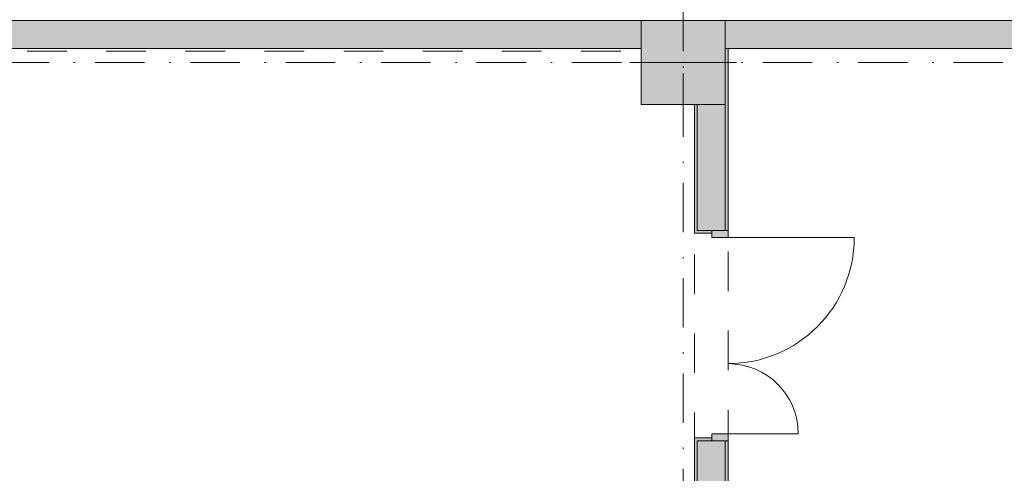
# Model space of a CAD drawing. Header units: millimetres. Extents: x 0 to 1184, y 0 to 836.
# Tile 114 of 241: x 664 to 734, y 420 to 453. Entities that reach past the tile are written whole.
import ezdxf
from ezdxf.xclip import XClip

# ---------------------------------------------------------------- set-up
doc = ezdxf.new("R2010")
doc.units = ezdxf.units.MM
doc.header["$MEASUREMENT"] = 0
doc.header["$XCLIPFRAME"] = 0
doc.linetypes.add('Штриховая', pattern=[5.644444, 2.822222, -2.822222])
doc.linetypes.add('Штрихпунктирная', pattern=[6.702778, 3.527778, -1.763889, 0, -1.411111])
for name, color, linetype in [('Конструктив - Колонны', 7, 'Continuous'), ('Конструктив - Стены Блок 200 нов', 7, 'Continuous'), ('Конструктив - Стены Внутр сущ.', 7, 'Continuous'), ('Элемент Модели - Зона', 7, 'Continuous'), ('Элемент Модели - Оси', 7, 'Continuous')]:
    doc.layers.add(name, color=color, linetype=linetype)

# ---------------------------------------------------------------- blocks, each defined once
blk = doc.blocks.new('Чертеж_4_4', base_point=(-278.479, 89.564))
at = {"layer": 'Конструктив - Колонны', "linetype": 'Continuous', "lineweight": 0, "true_color": 0x000000}
blk.add_hatch(color=18, dxfattribs=at).paths.add_polyline_path([(708.521, 446.564), (714.521, 446.564), (714.521, 452.564), (708.521, 452.564)])
at = {"layer": 'Конструктив - Стены Блок 200 нов', "linetype": 'Continuous', "lineweight": 0, "true_color": 0x000000}
for points in [[(714.721, 450.564), (714.521, 450.564), (714.521, 437.567), (714.721, 437.567)], [(712.521, 446.564), (712.321, 446.564), (712.321, 437.567), (712.521, 437.567)], [(712.521, 437.567), (713.571, 437.567), (714.521, 437.567), (714.521, 446.564), (712.521, 446.564)], [(712.321, 437.367), (713.571, 437.367), (713.571, 437.567), (712.521, 437.567), (712.321, 437.567)], [(714.721, 437.567), (713.571, 437.567), (713.571, 437.067), (714.721, 437.067)], [(712.321, 422.567), (712.521, 422.567), (713.571, 422.567), (713.571, 422.767), (712.321, 422.767)], [(713.571, 422.567), (714.721, 422.567), (714.721, 423.067), (713.571, 423.067)], [(712.321, 410.064), (712.521, 410.064), (712.521, 422.567), (712.321, 422.567)], [(712.521, 422.567), (712.521, 409.864), (714.521, 409.864), (714.521, 422.567), (713.571, 422.567)], [(714.521, 359.264), (714.721, 359.264), (714.721, 422.567), (714.521, 422.567)]]:
    blk.add_hatch(color=18, dxfattribs=at).paths.add_polyline_path(points)
at = {"layer": 'Конструктив - Стены Внутр сущ.', "linetype": 'Continuous', "lineweight": 0, "true_color": 0x000000}
for points in [[(628.021, 452.564), (628.021, 450.564), (708.521, 450.564), (708.521, 452.564)], [(714.521, 452.564), (714.521, 450.564), (798.521, 450.564), (798.521, 452.564)]]:
    blk.add_hatch(color=18, dxfattribs=at).paths.add_polyline_path(points)
at = {"layer": 'Конструктив - Колонны', "color": 251, "linetype": 'Continuous', "lineweight": 5, "true_color": 0x575757}
for p, q in [((711.521, 450.364), (711.521, 453.364)), ((710.721, 449.564), (707.721, 449.564)), ((712.321, 449.564), (715.321, 449.564)), ((711.521, 448.764), (711.521, 445.764))]:
    blk.add_line(p, q, dxfattribs=at)
at = {"layer": 'Конструктив - Колонны', "color": 251, "linetype": 'Continuous', "lineweight": 15, "true_color": 0x575757, "flags": 128}
blk.add_lwpolyline([(708.521, 446.564), (714.521, 446.564), (714.521, 452.564), (708.521, 452.564)], close=True, dxfattribs=at)
at = {"layer": 'Конструктив - Колонны', "color": 251, "linetype": 'Continuous', "lineweight": 5, "true_color": 0x575757}
blk.add_point((711.521, 449.564), dxfattribs=at)
at = {"layer": 'Конструктив - Стены Блок 200 нов', "color": 251, "linetype": 'Continuous', "lineweight": 20, "true_color": 0x575757}
for p, q in [((712.521, 446.564), (712.521, 437.567)), ((714.521, 437.567), (714.521, 446.564)), ((712.321, 437.567), (712.321, 437.367)), ((712.321, 437.567), (712.321, 437.367)), ((712.521, 437.567), (713.571, 437.567)), ((713.571, 437.567), (713.571, 437.367)), ((714.521, 437.567), (713.571, 437.567)), ((714.521, 437.567), (713.571, 437.567)), ((714.521, 437.567), (713.571, 437.567)), ((714.721, 437.567), (714.521, 437.567)), ((714.721, 437.567), (714.521, 437.567)), ((714.721, 437.567), (714.521, 437.567)), ((713.571, 437.367), (712.321, 437.367)), ((713.571, 437.367), (712.321, 437.367)), ((713.571, 422.767), (712.321, 422.767)), ((712.321, 422.567), (712.321, 422.767)), ((712.321, 422.567), (712.321, 422.767)), ((713.571, 422.767), (712.321, 422.767)), ((713.571, 422.567), (713.571, 422.767)), ((712.521, 422.567), (712.521, 409.864)), ((712.521, 422.567), (713.571, 422.567)), ((714.521, 422.567), (713.571, 422.567)), ((714.521, 422.567), (713.571, 422.567)), ((714.521, 422.567), (713.571, 422.567)), ((714.521, 409.864), (714.521, 422.567)), ((714.721, 422.567), (714.521, 422.567)), ((714.721, 422.567), (714.521, 422.567)), ((714.721, 422.567), (714.521, 422.567))]:
    blk.add_line(p, q, dxfattribs=at)
at = {"layer": 'Конструктив - Стены Блок 200 нов', "color": 251, "linetype": 'Continuous', "lineweight": 5, "true_color": 0x575757}
for p, q in [((713.571, 437.067), (713.571, 437.567)), ((713.571, 437.567), (714.721, 437.567)), ((714.721, 437.567), (714.721, 437.067)), ((714.721, 437.067), (713.571, 437.067)), ((714.721, 437.067), (723.721, 437.067)), ((713.571, 422.567), (713.571, 423.067)), ((713.571, 423.067), (714.721, 423.067)), ((714.721, 423.067), (714.721, 422.567)), ((714.721, 423.067), (719.721, 423.067)), ((714.721, 422.567), (713.571, 422.567))]:
    blk.add_line(p, q, dxfattribs=at)
at = {"layer": 'Конструктив - Стены Блок 200 нов', "color": 251, "linetype": 'Continuous', "lineweight": 20, "true_color": 0x575757, "flags": 128}
for points in [[(714.721, 437.567), (714.721, 450.564)], [(712.321, 446.564), (712.321, 437.567)], [(712.321, 422.567), (712.321, 410.064)], [(714.721, 359.264), (714.721, 422.567)]]:
    blk.add_lwpolyline(points, dxfattribs=at)
at = {"layer": 'Конструктив - Стены Блок 200 нов', "color": 251, "linetype": 'Continuous', "lineweight": 5, "true_color": 0x575757}
for centre, radius, start, end in [((714.721, 437.067), 9, 270, 0), ((714.721, 423.067), 5, 0, 90)]:
    blk.add_arc(centre, radius, start, end, dxfattribs=at)
at = {"layer": 'Конструктив - Стены Внутр сущ.', "color": 251, "linetype": 'Continuous', "lineweight": 20, "true_color": 0x575757, "flags": 128}
for points in [[(708.521, 452.564), (628.021, 452.564)], [(798.521, 452.564), (714.521, 452.564)], [(628.021, 450.564), (708.521, 450.564)], [(714.521, 450.564), (798.521, 450.564)]]:
    blk.add_lwpolyline(points, dxfattribs=at)
at = {"layer": 'Элемент Модели - Зона', "color": 7, "linetype": 'Штриховая', "lineweight": 15, "flags": 128}
for points in [[(83.021, 539.138), (82.621, 539.138), (82.621, 452.764), (140.324, 452.764), (140.324, 480.98), (172.947, 513.615), (173.088, 513.474), (173.088, 513.764), (354.521, 513.764), (354.521, 513.564), (495.519, 513.564), (495.519, 513.764), (862.335, 513.764), (894.689, 481.329), (894.722, 477.983), (894.722, 452.614), (895.121, 452.614), (895.121, 432.564), (892.721, 432.564), (892.721, 446.564), (888.521, 446.564), (888.521, 450.564), (804.521, 450.564), (804.521, 446.564), (798.521, 446.564), (798.521, 450.564), (714.721, 450.564), (714.721, 359.264), (798.521, 359.264), (798.521, 366.064), (804.521, 366.064), (804.521, 354.164), (845.321, 354.164), (845.321, 363.264), (846.521, 363.264), (846.521, 301.365), (892.721, 301.365), (892.721, 352.064), (888.021, 352.064), (888.021, 367.064), (892.721, 367.064), (892.721, 417.564), (895.121, 417.564), (895.121, 291.065), (892.721, 291.065), (892.721, 298.965), (714.721, 298.965), (714.721, 236.065), (892.721, 236.065), (892.721, 266.565), (888.522, 266.565), (888.522, 272.82), (892.721, 272.82), (892.721, 276.065), (895.121, 276.065), (895.121, 272.765), (930.021, 272.765), (930.021, 461.615), (923.91, 461.615), (923.91, 539.564), (978.521, 539.564), (978.521, 542.564), (984.521, 542.564), (984.521, 539.564), (1131.771, 539.564), (1131.771, 540.564), (1122.771, 540.564), (1122.771, 564.564), (1048.521, 564.564), (1048.521, 626.364), (1026.821, 626.364), (1026.821, 632.564), (1013.35, 632.564), (984.521, 632.564), (984.521, 626.564), (978.521, 626.564), (978.521, 631.689), (969.519, 631.689), (894.521, 631.689), (894.521, 626.564), (888.521, 626.564), (888.521, 631.689), (804.521, 631.689), (804.521, 626.564), (798.521, 626.564), (798.521, 631.689), (714.521, 631.689), (714.521, 626.564), (708.521, 626.564), (708.521, 631.689), (628.021, 631.689), (628.021, 626.564), (622.021, 626.564), (621.021, 626.564), (621.021, 575.892), (496.022, 575.892), (496.022, 627.564), (496.022, 706.464), (496.122, 706.464), (496.122, 768.064), (468.721, 768.064), (468.721, 686.864), (461.167, 686.864), (461.167, 631.684), (444.522, 631.684), (444.522, 626.564), (438.522, 626.564), (438.522, 631.684), (354.521, 631.684), (354.521, 626.564), (348.521, 626.564), (348.521, 631.684), (331.772, 631.684), (331.772, 554.564), (331.772, 539.564), (264.521, 539.564), (264.521, 536.564), (258.521, 536.564), (258.521, 539.564), (174.521, 539.564), (174.521, 536.564), (168.521, 536.564), (168.521, 539.564), (89.021, 539.564), (89.021, 536.564), (83.021, 536.564)], [(438.522, 450.364), (401.969, 450.364), (401.969, 399.649), (438.522, 363.095), (438.522, 366.064), (444.522, 366.064), (444.522, 360.064), (444.722, 360.064), (444.722, 359.264), (622.021, 359.264), (622.021, 359.064), (628.021, 359.064), (628.021, 359.264), (665.321, 359.264), (665.321, 410.064), (712.321, 410.064), (712.321, 446.564), (708.521, 446.564), (708.521, 450.364), (628.021, 450.364), (628.021, 446.564), (622.021, 446.564), (622.021, 450.364), (621.021, 450.364), (621.021, 446.564), (615.021, 446.564), (615.021, 450.364), (534.522, 450.364), (534.522, 446.564), (528.522, 446.564), (528.522, 450.364), (444.522, 450.364), (444.522, 446.564), (438.522, 446.564)]]:
    blk.add_lwpolyline(points, close=True, dxfattribs=at)
at = {"layer": 'Элемент Модели - Оси', "color": 7, "linetype": 'Штрихпунктирная', "lineweight": 15}
for p, q in [((711.521, 828.727), (711.521, 151.766)), ((57.32, 449.564), (1181.052, 449.564))]:
    blk.add_line(p, q, dxfattribs=at)

msp = doc.modelspace()

# ---------------------------------------------------------------- block references
at = {"color": 161, "linetype": 'Continuous', "lineweight": 40, "true_color": 0x83aefe}
ref = msp.add_blockref('Чертеж_4_4', (-278.479, 89.564), dxfattribs=at)
XClip(ref).set_block_clipping_path([(57.3201676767, 151.7660533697), (1181.0522393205, 828.727105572)])

doc.saveas('drawing.dxf')
